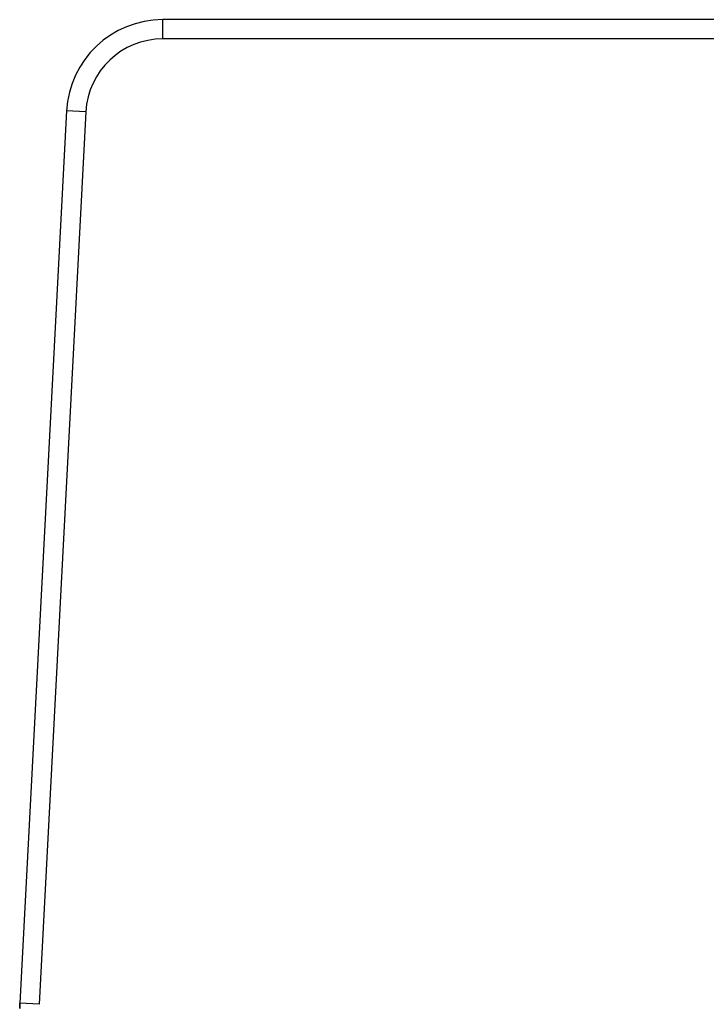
# Model space of a CAD drawing. Extents: x 0 to 420, y 0 to 297.
# Tile 5 of 38: x 68.33 to 75.46, y 172.13 to 182.36. Entities that reach past the tile are written whole.
import ezdxf

# ---------------------------------------------------------------- set-up
doc = ezdxf.new("R2010")
doc.units = 0
doc.header["$LTSCALE"] = 23.1
doc.layers.add('CONGES', color=7, linetype='CONTINUOUS')

msp = doc.modelspace()

# ---------------------------------------------------------------- linework, layer by layer
at = {"layer": 'CONGES', "color": 9, "linetype": 'CONTINUOUS'}
for p, q in [((69.813, 182.16), (69.813, 182.36)), ((80.727, 182.16), (69.813, 182.16)), ((69.014, 181.401), (68.528, 172.125)), ((69.014, 181.401), (68.814, 181.412)), ((68.528, 172.125), (68.328, 172.136))]:
    msp.add_line(p, q, dxfattribs=at)
at = {"layer": 'CONGES', "color": 7, "linetype": 'CONTINUOUS'}
for p, q in [((80.727, 182.36), (69.813, 182.36)), ((68.814, 181.412), (68.328, 172.136)), ((68.327, 172.083), (68.328, 172.136))]:
    msp.add_line(p, q, dxfattribs=at)
for centre, start, end in [((69.813, 181.36), 90, 177), ((69.327, 172.083), 177, 180)]:
    msp.add_arc(centre, 1, start, end, dxfattribs=at)
at = {"layer": 'CONGES', "color": 9, "linetype": 'CONTINUOUS'}
msp.add_arc((69.813, 181.36), 0.8, 90, 177, dxfattribs=at)

doc.saveas('drawing.dxf')
